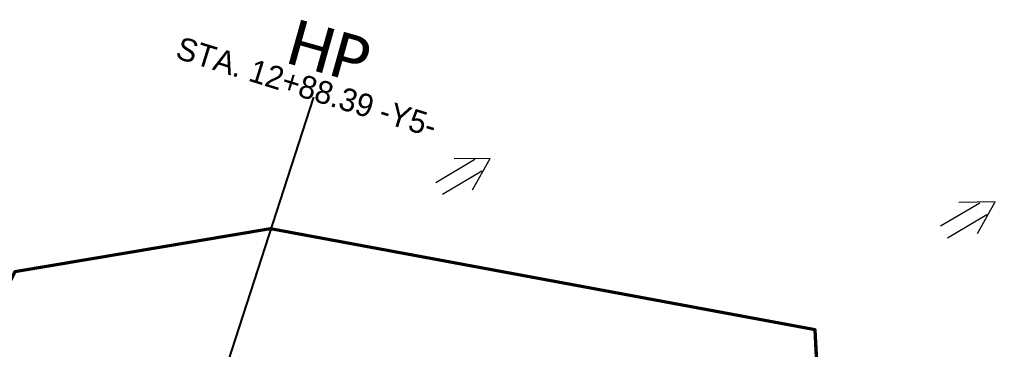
# Model space of a CAD drawing. Extents: x 1160061 to 2574774, y 200346 to 1150371.
# Tile 114 of 123: x 2482695 to 2482911, y 369357 to 369430. Entities that reach past the tile are written whole.
import ezdxf
from ezdxf.enums import TextEntityAlignment as Align

# ---------------------------------------------------------------- set-up
doc = ezdxf.new("R2010")
doc.units = 0
doc.header["$MEASUREMENT"] = 0
for name, color, linetype, lineweight in [('Exist Plan Preparation Drainage Arrows Symbol CELL', 5, 'Continuous', 30), ('Exist Plan Preparation Watershed Blue', 5, 'Continuous', 30), ('Prop Vertical Profile Ditch Grade Median Label', 5, 'Continuous', 40)]:
    doc.layers.add(name, color=color, linetype=linetype, lineweight=lineweight)
doc.styles.add('Style-Calibri', font='CALIBRI.TTF')
doc.styles.add('Style-GEOMETRICFUTURA_211_M_L', font='GEOMETRICFUTURA_211_M_L.shx')

# ---------------------------------------------------------------- blocks, each defined once
blk = doc.blocks.new('EXIST PLAN PREPARATION DRAINAGE ARROWS SYMBOL_257')
at = {"layer": 'Exist Plan Preparation Drainage Arrows Symbol CELL'}
for p, q in [((-3.867991, 1.499997), (6.131989, 1.499997)), ((-3.867991, -1.499997), (6.131989, -1.499997))]:
    blk.add_line(p, q, dxfattribs=at)
at = {"layer": 'Exist Plan Preparation Drainage Arrows Symbol CELL', "flags": 128}
blk.add_lwpolyline([(0, 3.965233), (-6.867985, 0), (0, -3.965233)], dxfattribs=at)
blk = doc.blocks.new('EXIST PLAN PREPARATION DRAINAGE ARROWS SYMBOL_258')
at = {"layer": 'Exist Plan Preparation Drainage Arrows Symbol CELL'}
for p, q in [((-3.867991, 1.499997), (6.131989, 1.499997)), ((-3.867991, -1.499997), (6.131989, -1.499997))]:
    blk.add_line(p, q, dxfattribs=at)
at = {"layer": 'Exist Plan Preparation Drainage Arrows Symbol CELL', "flags": 128}
blk.add_lwpolyline([(0, 3.965233), (-6.867985, 0), (0, -3.965233)], dxfattribs=at)

msp = doc.modelspace()

# ---------------------------------------------------------------- linework, layer by layer
at = {"layer": 'Exist Plan Preparation Watershed Blue', "color": 5, "linetype": 'Continuous', "lineweight": 70, "flags": 128}
msp.add_lwpolyline([(2482750.38, 369383.82), (2482694.3, 369374.38), (2482665.38, 369316.09), (2482657.35, 369294.57), (2482716.07, 369277.14), (2482809.68, 369250.83), (2482845.24, 369240.59), (2482845.98, 369240.38), (2482873.48, 369293.09), (2482869.88, 369361.7), (2482750.38, 369383.82)], close=True, dxfattribs=at)
msp.add_lwpolyline([(2482876.07, 369234.16), (2482869.88, 369361.7), (2482750.38, 369383.82), (2482694.3, 369374.38)], dxfattribs=at)
at = {"layer": 'Prop Vertical Profile Ditch Grade Median Label'}
msp.add_line((2482707.19, 369249.69), (2482759.83, 369412.76), dxfattribs=at)

# ---------------------------------------------------------------- block references
at = {"layer": 'Exist Plan Preparation Drainage Arrows Symbol CELL', "rotation": 210.634371}
for name, p in [('EXIST PLAN PREPARATION DRAINAGE ARROWS SYMBOL_257', (2482792.64, 369395.78)), ('EXIST PLAN PREPARATION DRAINAGE ARROWS SYMBOL_258', (2482903.41, 369386.24))]:
    msp.add_blockref(name, p, dxfattribs=at)

# ---------------------------------------------------------------- texts
at = {"layer": 'Prop Vertical Profile Ditch Grade Median Label', "style": 'Style-Calibri'}
msp.add_text('HP', height=10, rotation=344.3214, dxfattribs=at).set_placement((2482761.9, 369417.96), align=Align.CENTER)
at = {"layer": 'Prop Vertical Profile Ditch Grade Median Label', "style": 'Style-GEOMETRICFUTURA_211_M_L'}
msp.add_text('STA. 12+88.39 -Y5-', height=5, rotation=342.7587, dxfattribs=at).set_placement((2482730.75, 369426.13), align=Align.TOP_LEFT)

doc.saveas('drawing.dxf')
